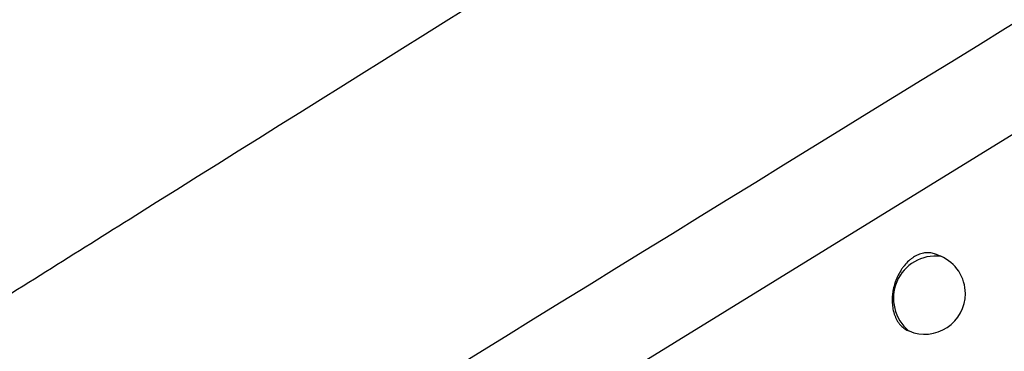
# Model space of a CAD drawing. Header units: millimetres. Extents: x -0.66 to 0.91, y -0.4 to 0.64.
# Tile 93 of 171: x 0.67142 to 0.68355, y -0.17298 to -0.16889. Entities that reach past the tile are written whole.
import ezdxf

# ---------------------------------------------------------------- set-up
doc = ezdxf.new("R2010")
doc.units = ezdxf.units.MM
doc.layers.add('FORMAT', color=7, linetype='Continuous')

msp = doc.modelspace()

# ---------------------------------------------------------------- linework, layer by layer
at = {"layer": 'FORMAT', "color": 7, "linetype": 'Continuous', "lineweight": 25}
for p, q in [((0.685163, -0.169376), (0.672671, -0.177076)), ((0.68277, -0.171809), (0.682711, -0.171784)), ((0.682369, -0.172725), (0.68238, -0.172729))]:
    msp.add_line(p, q, dxfattribs=at)
for centre, radius, start, end in [((0.682709, -0.172326), 0.000520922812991, 83.34982, 230.761992), ((0.682575, -0.172269), 0.0005, 360, 67.055906), ((0.682575, -0.172269), 0.0005000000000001, 247.055906, 360)]:
    msp.add_arc(centre, radius, start, end, dxfattribs=at)
for points, knots in [([(0.6706298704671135, -0.1726948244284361), (0.6713697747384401, -0.1722299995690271), (0.6775014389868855, -0.1683779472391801), (0.6890290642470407, -0.1612117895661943), (0.7052187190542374, -0.1513186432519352), (0.7214162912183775, -0.1415976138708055), (0.7336362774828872, -0.1343910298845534), (0.740456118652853, -0.130420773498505), (0.7418741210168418, -0.1295952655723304)], [0, 0, 0, 0, 0.03118345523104, 0.2584205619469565, 0.4856768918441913, 0.712990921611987, 0.9403241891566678, 1, 1, 1, 1]), ([(0.7413611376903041, -0.1357434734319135), (0.733530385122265, -0.140022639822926), (0.7178683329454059, -0.1485812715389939), (0.6949635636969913, -0.1619400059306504), (0.6799189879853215, -0.1712439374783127), (0.6726201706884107, -0.1757577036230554)], [0, 0, 0, 0, 0.3398546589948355, 0.6797330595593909, 1, 1, 1, 1]), ([(0.6827099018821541, -0.17178517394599), (0.6826994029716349, -0.1717804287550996), (0.6826797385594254, -0.1717715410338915), (0.6826484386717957, -0.1717658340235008), (0.6826083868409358, -0.1717622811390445), (0.6825670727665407, -0.1717660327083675), (0.6825256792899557, -0.1717765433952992), (0.6824844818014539, -0.1717916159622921), (0.6824438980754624, -0.1718133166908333), (0.6824049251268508, -0.171841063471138), (0.6823672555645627, -0.1718727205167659), (0.6823318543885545, -0.171909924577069), (0.6822995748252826, -0.1719517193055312), (0.6822695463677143, -0.1719964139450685), (0.6822431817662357, -0.1720449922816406), (0.6822211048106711, -0.1720962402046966), (0.6822020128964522, -0.1721490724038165), (0.6821875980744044, -0.1722037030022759), (0.6821781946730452, -0.1722587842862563), (0.6821722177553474, -0.1723139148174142), (0.682171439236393, -0.1723685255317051), (0.6821758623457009, -0.1724212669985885), (0.6821818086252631, -0.1724597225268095), (0.6821902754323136, -0.1724965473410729), (0.6822011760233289, -0.1725316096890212), (0.6822146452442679, -0.1725650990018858), (0.6822304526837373, -0.1725962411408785), (0.6822483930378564, -0.1726247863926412), (0.68226830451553, -0.1726505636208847), (0.6822903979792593, -0.172673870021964), (0.6823221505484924, -0.1727003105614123), (0.6823487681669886, -0.1727174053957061), (0.6823681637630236, -0.1727244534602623), (0.6823690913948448, -0.1727247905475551)], [0, 0, 0, 0, 0.030928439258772, 0.0579288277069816, 0.0853265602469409, 0.1382917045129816, 0.1651783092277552, 0.1924596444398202, 0.2452559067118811, 0.2720549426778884, 0.2992451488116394, 0.352008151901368, 0.3787881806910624, 0.4059566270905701, 0.458837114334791, 0.4856753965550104, 0.5129014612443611, 0.5659926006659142, 0.5929377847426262, 0.6202724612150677, 0.6735679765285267, 0.7006181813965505, 0.728061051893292, 0.754595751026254, 0.7813147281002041, 0.8086153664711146, 0.8361172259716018, 0.8626344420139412, 0.8895317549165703, 0.9166223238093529, 0.9441103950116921, 0.9973269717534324, 1, 1, 1, 1]), ([(0.6613879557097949, -0.1778405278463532), (0.6614968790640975, -0.177956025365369), (0.6617154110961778, -0.1781877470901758), (0.6620874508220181, -0.1785168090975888), (0.6624919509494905, -0.1788308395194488), (0.662931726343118, -0.1791263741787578), (0.6634023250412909, -0.1793996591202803), (0.663904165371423, -0.1796492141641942), (0.6644338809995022, -0.179871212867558), (0.664976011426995, -0.180057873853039), (0.6655227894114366, -0.1802080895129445), (0.6660725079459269, -0.1803230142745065), (0.6666344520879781, -0.1804034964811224), (0.6671877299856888, -0.1804449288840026), (0.6677250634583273, -0.1804496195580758), (0.6682427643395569, -0.180420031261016), (0.668754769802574, -0.1803548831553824), (0.6693564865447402, -0.1802319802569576), (0.670030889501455, -0.180019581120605), (0.6707611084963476, -0.1796720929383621), (0.671422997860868, -0.1792088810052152), (0.6719739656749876, -0.1786373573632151), (0.6723795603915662, -0.1779875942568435), (0.6726517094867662, -0.1772191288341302), (0.672721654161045, -0.1764563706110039), (0.6726410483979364, -0.1758025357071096), (0.6725225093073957, -0.17533673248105), (0.6723771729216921, -0.1749346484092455), (0.672188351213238, -0.1745347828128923), (0.6719573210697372, -0.1741422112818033), (0.671685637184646, -0.1737589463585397), (0.6713743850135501, -0.1733889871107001), (0.6710252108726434, -0.1730302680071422), (0.6707622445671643, -0.1728071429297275), (0.6706298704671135, -0.1726948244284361)], [0, 0, 0, 0, 0.0254488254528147, 0.051057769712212, 0.0771706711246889, 0.1034581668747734, 0.1301136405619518, 0.1569588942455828, 0.184414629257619, 0.2120872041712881, 0.2380821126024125, 0.2642690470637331, 0.2910797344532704, 0.3181157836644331, 0.3429937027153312, 0.3681060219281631, 0.3934139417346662, 0.4191839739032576, 0.46064225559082, 0.5030425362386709, 0.5502388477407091, 0.5982961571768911, 0.6454620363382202, 0.6934267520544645, 0.754302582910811, 0.7915554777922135, 0.8169726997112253, 0.842554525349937, 0.8683896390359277, 0.8945701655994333, 0.9204899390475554, 0.9467559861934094, 0.9731975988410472, 1, 1, 1, 1])]:
    msp.add_open_spline(points, degree=3, knots=knots, dxfattribs=at)

doc.saveas('drawing.dxf')
